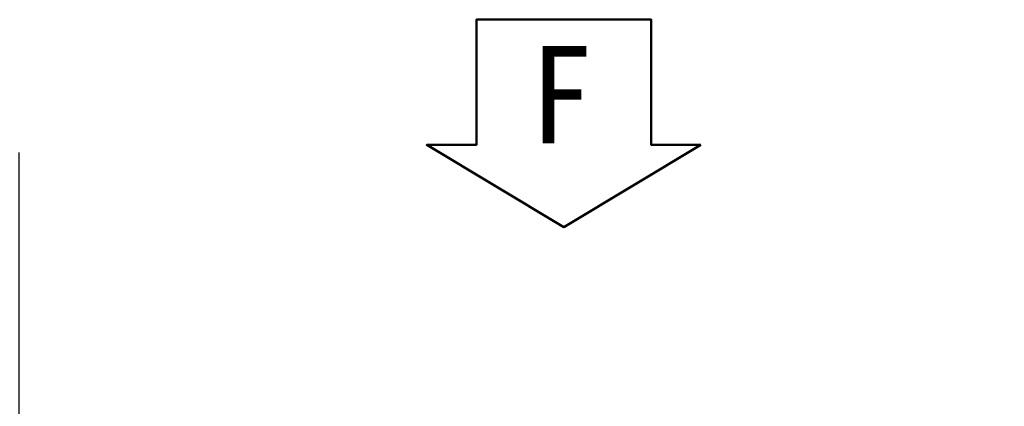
# Model space of a CAD drawing. Header units: millimetres. Extents: x 0 to 7327, y -11399 to -6123.
# Tile 44 of 87: x 2373 to 2676, y -8536 to -8417. Entities that reach past the tile are written whole.
import ezdxf

# ---------------------------------------------------------------- set-up
doc = ezdxf.new("R2010")
doc.units = ezdxf.units.MM
doc.layers.add('AM_0', color=7, linetype='Continuous', lineweight=50)
doc.layers.add('AM_5', color=3, linetype='Continuous', lineweight=25)
doc.styles.add('HHI_Dims', font='simplex.shx', dxfattribs={"width": 0.8, "bigfont": 'whgtxt.shx'})
doc.dimstyles.new('HHI_Standard$0', dxfattribs={"dimtxt": 3.5, "dimasz": 3.5, "dimexe": 1, "dimexo": 1, "dimgap": 1.5, "dimtad": 1, "dimdec": 0, "dimdsep": 46, "dimtxsty": 'HHI_Dims', "dimcen": 0, "dimclrd": 1, "dimclre": 1, "dimclrt": 1, "dimadec": 3, "dimazin": 2, "dimtp": 0.1, "dimtm": 0.1, "dimtfac": 0.65, "dimtdec": 0, "dimtmove": 0, "dimatfit": 3, "dimldrblk": 'OPEN30', "dimfxl": 1, "dimlwd": -1, "dimlwe": -1, "dimarcsym": 1})

# ---------------------------------------------------------------- blocks, each defined once
blk = doc.blocks.new('*D101')
at = {"layer": 'AM_5', "color": 1, "transparency": 16777216}
for p, q in [((2372.81, -8562.75), (2372.81, -8457.75)), ((2254.97, -8597.75), (2382.81, -8597.75)), ((2372.81, -8610.75), (2372.81, -8597.75)), ((2372.81, -8645.75), (2372.81, -8680.75))]:
    blk.add_line(p, q, dxfattribs=at)
for points in [[(2366.97, -8562.75), (2378.64, -8562.75), (2372.81, -8597.75)], [(2366.97, -8645.75), (2378.64, -8645.75), (2372.81, -8610.75)]]:
    blk.add_solid(points, dxfattribs=at)
at = {"layer": 'Defpoints', "color": 0, "transparency": 16777216}
for p in [(2244.97, -8597.75), (2372.81, -8610.75), (2372.81, -8610.75)]:
    blk.add_point(p, dxfattribs=at)
at = {"layer": 'AM_5', "color": 1, "transparency": 16777216, "insert": (2340.31, -8492.75), "char_height": 35, "attachment_point": 5, "rotation": 90, "style": 'HHI_Dims'}
blk.add_mtext('13', dxfattribs=at)
blk = doc.blocks.new('_Open30')
at = {"color": 0, "linetype": 'ByBlock', "lineweight": -2}
for p, q in [((-1, 0.2679), (0, 0)), ((0, 0), (-1, -0.2679)), ((0, 0), (-1, 0))]:
    blk.add_line(p, q, dxfattribs=at)
blk = doc.blocks.new('*D107')
at = {"layer": 'AM_5', "color": 1, "transparency": 16777216}
for p, q in [((2852.96, -8550.75), (2852.96, -8419.09)), ((2505.47, -8550.75), (2862.96, -8550.75)), ((2852.96, -8635.75), (2852.96, -8585.75)), ((2505.47, -8670.75), (2862.96, -8670.75))]:
    blk.add_line(p, q, dxfattribs=at)
for points in [[(2847.13, -8585.75), (2858.79, -8585.75), (2852.96, -8550.75)], [(2847.13, -8635.75), (2858.79, -8635.75), (2852.96, -8670.75)]]:
    blk.add_solid(points, dxfattribs=at)
at = {"layer": 'Defpoints', "color": 0, "transparency": 16777216}
for p in [(2495.47, -8550.75), (2852.96, -8550.75), (2495.47, -8670.75)]:
    blk.add_point(p, dxfattribs=at)
at = {"layer": 'AM_5', "color": 1, "transparency": 16777216, "insert": (2820.46, -8467.42), "char_height": 35, "attachment_point": 5, "rotation": 90, "style": 'HHI_Dims'}
blk.add_mtext('120', dxfattribs=at)

msp = doc.modelspace()

# ---------------------------------------------------------------- linework, layer by layer
at = {"layer": 'AM_0'}
msp.add_lwpolyline([(2582.75, -8455.42), (2540.54, -8480.78), (2498.33, -8455.42), (2513.61, -8455.42), (2513.61, -8416.83), (2540.54, -8416.83), (2567.47, -8416.83), (2567.47, -8455.42)], close=True, dxfattribs=at)

# ---------------------------------------------------------------- texts
at = {"layer": 'AM_0', "insert": (2549.49, -8424.92), "char_height": 30, "width": 194.4511, "attachment_point": 3, "style": 'HHI_Dims'}
msp.add_mtext('{\\fGulimChe|b0|i0|c129|p49;\\W1;\\C3;F}', dxfattribs=at)

# ---------------------------------------------------------------- dimensions: what is measured, and where the dimension line sits
at = {"layer": 'AM_5'}
for base, p1, p2, angle, picture, middle in [((2852.96, -8550.75), (2495.47, -8670.75), (2495.47, -8550.75), 270, '*D107', (2852.96, -8467.42)), ((2372.81, -8610.75), (2244.97, -8597.75), (2372.81, -8610.75), 90, '*D101', (2372.81, -8492.75))]:
    dim = msp.add_linear_dim(base=base, p1=p1, p2=p2, angle=angle, dimstyle='HHI_Standard$0', override={"dimscale": 10}, dxfattribs=at)
    dim.commit()
    dim.dimension.update_dxf_attribs({"geometry": picture, "text_midpoint": middle, "dimtype": 160})

doc.saveas('drawing.dxf')
